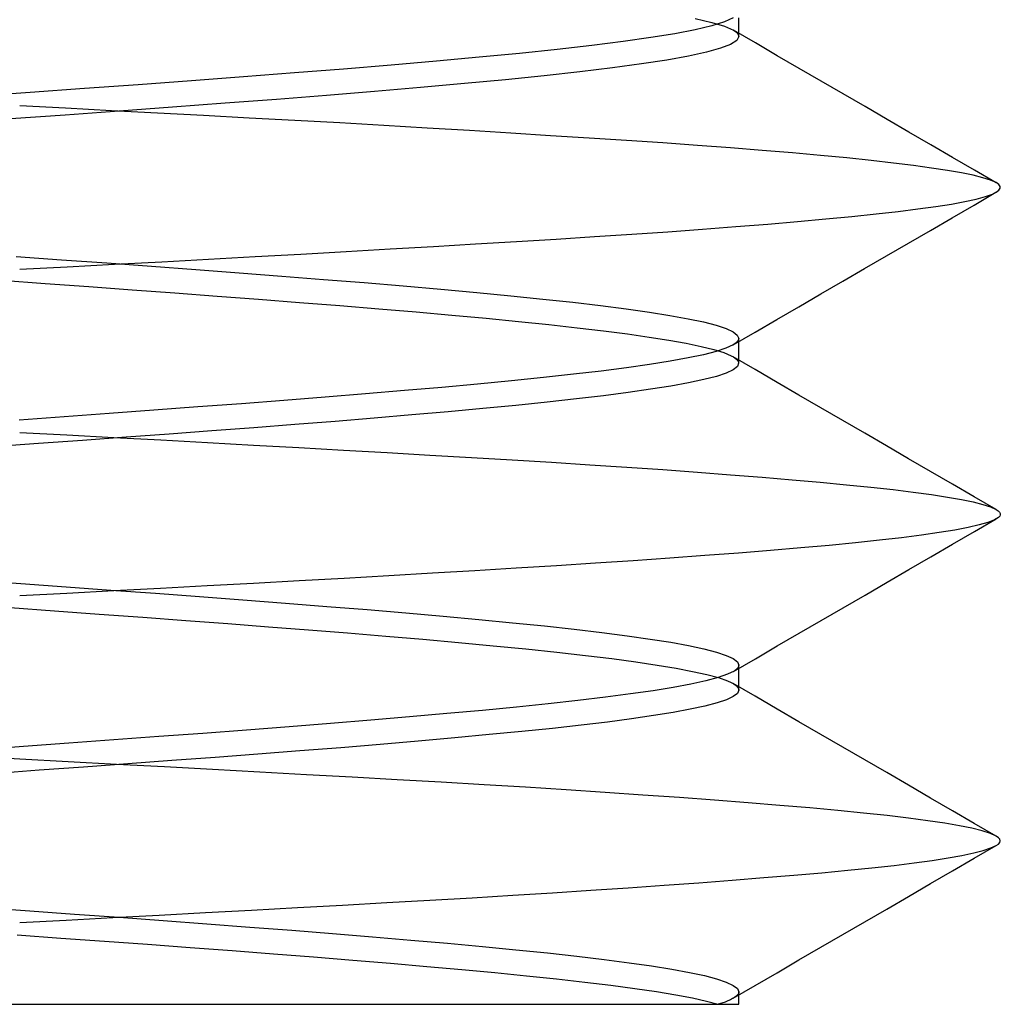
# Model space of a CAD drawing. Header units: millimetres. Extents: x -1 to 50, y 0 to 191.
# Tile 134 of 146: x 35 to 36.5, y 184.8 to 186.31. Entities that reach past the tile are written whole.
import ezdxf

# ---------------------------------------------------------------- set-up
doc = ezdxf.new("R2010")
doc.units = ezdxf.units.MM
doc.layers.add('MAIN-2', color=7, linetype='Continuous')

msp = doc.modelspace()

# ---------------------------------------------------------------- linework, layer by layer
at = {"layer": 'MAIN-2'}
for p, q in [((36.0331, 186.3087), (36.0586, 186.3027)), ((36.078, 186.3034), (36.0586, 186.2974)), ((36.0586, 186.3027), (36.0782, 186.2967)), ((36.0914, 186.3094), (36.078, 186.3034)), ((36.0999, 186.3065), (36.0999, 186.3097)), ((36.0999, 186.3033), (36.0999, 186.3065)), ((36.0999, 186.3001), (36.0999, 186.3033)), ((36.0333, 186.2914), (36.0021, 186.2854)), ((36.0586, 186.2974), (36.0333, 186.2914)), ((36.0782, 186.2967), (36.0916, 186.2907)), ((36.0916, 186.2907), (36.0942, 186.2891)), ((36.1252, 186.2712), (36.0917, 186.2907)), ((36.0942, 186.2891), (36.0962, 186.2875)), ((36.0962, 186.2875), (36.0979, 186.2858)), ((36.0979, 186.2858), (36.099, 186.2842)), ((36.0999, 186.2969), (36.0999, 186.3001)), ((36.0999, 186.2938), (36.0999, 186.2969)), ((36.0999, 186.2906), (36.0999, 186.2938)), ((36.0999, 186.2874), (36.0999, 186.2906)), ((36.0999, 186.2842), (36.0999, 186.2874)), ((35.9228, 186.2733), (35.875, 186.2673)), ((35.9653, 186.2794), (35.9228, 186.2733)), ((36.0021, 186.2854), (35.9653, 186.2794)), ((36.0968, 186.275), (36.0874, 186.269)), ((36.0999, 186.281), (36.0968, 186.275)), ((36.099, 186.2842), (36.0997, 186.2826)), ((36.0997, 186.2826), (36.0999, 186.281)), ((36.0999, 186.281), (36.0999, 186.2842)), ((36.1588, 186.2516), (36.1252, 186.2712)), ((35.7647, 186.2553), (35.703, 186.2493)), ((35.8222, 186.2614), (35.7647, 186.2553)), ((35.875, 186.2673), (35.8222, 186.2614)), ((36.0503, 186.257), (36.0229, 186.251)), ((36.0719, 186.263), (36.0503, 186.257)), ((36.0874, 186.269), (36.0719, 186.263)), ((35.6373, 186.2433), (35.568, 186.2373)), ((35.703, 186.2493), (35.6373, 186.2433)), ((35.9897, 186.245), (35.9509, 186.239)), ((36.0229, 186.251), (35.9897, 186.245)), ((36.1924, 186.2321), (36.1588, 186.2516)), ((35.4202, 186.2253), (35.3424, 186.2193)), ((35.4955, 186.2313), (35.4202, 186.2253)), ((35.568, 186.2373), (35.4955, 186.2313)), ((35.8569, 186.227), (35.8024, 186.221)), ((35.9065, 186.233), (35.8569, 186.227)), ((35.9509, 186.239), (35.9065, 186.233)), ((36.226, 186.2126), (36.1924, 186.2321)), ((35.2626, 186.2133), (35.1814, 186.2073)), ((35.3424, 186.2193), (35.2626, 186.2133)), ((35.7433, 186.215), (35.6801, 186.209)), ((35.8024, 186.221), (35.7433, 186.215)), ((36.2595, 186.1932), (36.226, 186.2126)), ((35.0162, 186.1953), (34.9333, 186.1893)), ((35.0991, 186.2013), (35.0162, 186.1953)), ((35.1814, 186.2073), (35.0991, 186.2013)), ((35.5426, 186.1969), (35.4691, 186.1909)), ((35.6131, 186.203), (35.5426, 186.1969)), ((35.6801, 186.209), (35.6131, 186.203)), ((35.3928, 186.1849), (35.3142, 186.1789)), ((35.4691, 186.1909), (35.3928, 186.1849)), ((36.293, 186.1737), (36.2595, 186.1932)), ((35.0701, 186.1712), (35, 186.1748)), ((35.1522, 186.1669), (35.0696, 186.1609)), ((35.1404, 186.1675), (35.0701, 186.1712)), ((35.2108, 186.1638), (35.1404, 186.1675)), ((35.2339, 186.1729), (35.1522, 186.1669)), ((35.3142, 186.1789), (35.2339, 186.1729)), ((36.3266, 186.1542), (36.293, 186.1737)), ((35.0696, 186.1609), (34.9866, 186.1549)), ((35.2811, 186.1601), (35.2108, 186.1638)), ((35.3512, 186.1563), (35.2811, 186.1601)), ((35.4208, 186.1525), (35.3512, 186.1563)), ((35.4895, 186.1487), (35.4208, 186.1525)), ((36.3601, 186.1348), (36.3266, 186.1542)), ((35.5572, 186.1448), (35.4895, 186.1487)), ((35.6235, 186.1409), (35.5572, 186.1448)), ((35.6882, 186.137), (35.6235, 186.1409)), ((35.7511, 186.1331), (35.6882, 186.137)), ((36.3935, 186.1154), (36.3601, 186.1348)), ((35.8121, 186.1293), (35.7511, 186.1331)), ((35.8712, 186.1255), (35.8121, 186.1293)), ((35.9283, 186.1218), (35.8712, 186.1255)), ((35.9835, 186.1181), (35.9283, 186.1218)), ((36.0366, 186.1143), (35.9835, 186.1181)), ((36.0874, 186.1106), (36.0366, 186.1143)), ((36.1359, 186.1068), (36.0874, 186.1106)), ((36.1818, 186.1029), (36.1359, 186.1068)), ((36.4269, 186.096), (36.3935, 186.1154)), ((36.225, 186.0991), (36.1818, 186.1029)), ((36.2653, 186.0952), (36.225, 186.0991)), ((36.3024, 186.0913), (36.2653, 186.0952)), ((36.3364, 186.0874), (36.3024, 186.0913)), ((36.4603, 186.0767), (36.4269, 186.096)), ((36.3673, 186.0836), (36.3364, 186.0874)), ((36.3948, 186.0798), (36.3673, 186.0836)), ((36.4192, 186.0761), (36.3948, 186.0798)), ((36.4404, 186.0724), (36.4192, 186.0761)), ((36.4936, 186.0573), (36.4603, 186.0767)), ((36.4585, 186.0687), (36.4404, 186.0724)), ((36.4734, 186.065), (36.4585, 186.0687)), ((36.4851, 186.0612), (36.4734, 186.065)), ((36.4934, 186.0574), (36.4851, 186.0612)), ((36.4975, 186.0546), (36.4934, 186.0574)), ((36.4937, 186.0429), (36.4976, 186.0458)), ((36.4995, 186.0517), (36.4975, 186.0546)), ((36.4976, 186.0458), (36.4995, 186.0488)), ((36.4995, 186.0488), (36.4995, 186.0517)), ((36.4456, 186.0284), (36.463, 186.0322)), ((36.4599, 186.0232), (36.4933, 186.0426)), ((36.463, 186.0322), (36.477, 186.036)), ((36.477, 186.036), (36.4878, 186.0399)), ((36.4878, 186.0399), (36.4937, 186.0429)), ((36.3435, 186.0135), (36.374, 186.0172)), ((36.374, 186.0172), (36.4011, 186.021)), ((36.4011, 186.021), (36.425, 186.0247)), ((36.425, 186.0247), (36.4456, 186.0284)), ((36.4264, 186.0038), (36.4599, 186.0232)), ((36.1899, 185.998), (36.2329, 186.0019)), ((36.2329, 186.0019), (36.2729, 186.0058)), ((36.2729, 186.0058), (36.3098, 186.0097)), ((36.3098, 186.0097), (36.3435, 186.0135)), ((36.393, 185.9844), (36.4264, 186.0038)), ((35.9914, 185.9823), (36.0446, 185.9862)), ((36.0446, 185.9862), (36.0955, 185.9901)), ((36.0955, 185.9901), (36.1441, 185.994)), ((36.1441, 185.994), (36.1899, 185.998)), ((36.3595, 185.965), (36.393, 185.9844)), ((35.7598, 185.9673), (35.8204, 185.9711)), ((35.8204, 185.9711), (35.8791, 185.9748)), ((35.8791, 185.9748), (35.9361, 185.9785)), ((35.9361, 185.9785), (35.9914, 185.9823)), ((35.4991, 185.9521), (35.5668, 185.956)), ((35.5668, 185.956), (35.6329, 185.9598)), ((35.6329, 185.9598), (35.6973, 185.9636)), ((35.6973, 185.9636), (35.7598, 185.9673)), ((36.326, 185.9455), (36.3595, 185.965)), ((34.9947, 185.9445), (35.064, 185.9395)), ((35.064, 185.9395), (35.1331, 185.9345)), ((35.2173, 185.9364), (35.2889, 185.9403)), ((35.2889, 185.9403), (35.36, 185.9443)), ((35.36, 185.9443), (35.4301, 185.9482)), ((35.4301, 185.9482), (35.4991, 185.9521)), ((36.2924, 185.9261), (36.326, 185.9455)), ((35, 185.9249), (35.0727, 185.9287)), ((35.0727, 185.9287), (35.1451, 185.9326)), ((35.1331, 185.9345), (35.2016, 185.9295)), ((35.1451, 185.9326), (35.2173, 185.9364)), ((35.2016, 185.9295), (35.2693, 185.9245)), ((35.2693, 185.9245), (35.3359, 185.9194)), ((36.2589, 185.9066), (36.2924, 185.9261)), ((35.3359, 185.9194), (35.4012, 185.9144)), ((35.4012, 185.9144), (35.4649, 185.9094)), ((35.4649, 185.9094), (35.5268, 185.9044)), ((34.972, 185.908), (35.039, 185.9032)), ((35.039, 185.9032), (35.1057, 185.8983)), ((35.1057, 185.8983), (35.1718, 185.8935)), ((35.5268, 185.9044), (35.5866, 185.8994)), ((35.5866, 185.8994), (35.644, 185.8944)), ((35.644, 185.8944), (35.699, 185.8893)), ((36.2253, 185.8871), (36.2589, 185.9066)), ((35.1718, 185.8935), (35.2372, 185.8887)), ((35.2372, 185.8887), (35.3018, 185.8838)), ((35.3018, 185.8838), (35.3654, 185.879)), ((35.3654, 185.879), (35.4281, 185.8741)), ((35.699, 185.8893), (35.7511, 185.8843)), ((35.7511, 185.8843), (35.8002, 185.8793)), ((35.8002, 185.8793), (35.8461, 185.8743)), ((36.1918, 185.8676), (36.2253, 185.8871)), ((35.4281, 185.8741), (35.4895, 185.8692)), ((35.4895, 185.8692), (35.5492, 185.8644)), ((35.5492, 185.8644), (35.6065, 185.8595)), ((35.8461, 185.8743), (35.8886, 185.8693)), ((35.8886, 185.8693), (35.9277, 185.8643)), ((35.9277, 185.8643), (35.9631, 185.8592)), ((36.1583, 185.8481), (36.1918, 185.8676)), ((35.6065, 185.8595), (35.6612, 185.8546)), ((35.6612, 185.8546), (35.7133, 185.8498)), ((35.7133, 185.8498), (35.7628, 185.845)), ((35.9631, 185.8592), (35.9946, 185.8542)), ((35.9946, 185.8542), (36.0223, 185.8492)), ((36.0223, 185.8492), (36.0459, 185.8442)), ((35.7628, 185.845), (35.8094, 185.8401)), ((35.8094, 185.8401), (35.8529, 185.8353)), ((35.8529, 185.8353), (35.8931, 185.8305)), ((36.0459, 185.8442), (36.0653, 185.8392)), ((36.0653, 185.8392), (36.0804, 185.8342)), ((36.0804, 185.8342), (36.0912, 185.8291)), ((36.1247, 185.8286), (36.1583, 185.8481)), ((35.8931, 185.8305), (35.9296, 185.8258)), ((35.9296, 185.8258), (35.9628, 185.8211)), ((35.9628, 185.8211), (35.9927, 185.8164)), ((36.0912, 185.8291), (36.0976, 185.8241)), ((36.0912, 185.8091), (36.1247, 185.8286)), ((36.0976, 185.8241), (36.0998, 185.8191)), ((36.0998, 185.8191), (36.0995, 185.8174)), ((36.0998, 185.8159), (36.0998, 185.8191)), ((35.9927, 185.8164), (36.0193, 185.8116)), ((36.0193, 185.8116), (36.0423, 185.8068)), ((36.0423, 185.8068), (36.0616, 185.802)), ((36.0803, 185.8041), (36.0652, 185.7991)), ((36.0911, 185.8091), (36.0803, 185.8041)), ((36.0938, 185.8107), (36.0911, 185.8091)), ((36.0959, 185.8124), (36.0938, 185.8107)), ((36.0976, 185.8141), (36.0959, 185.8124)), ((36.0988, 185.8158), (36.0976, 185.8141)), ((36.0995, 185.8174), (36.0988, 185.8158)), ((36.0998, 185.8127), (36.0998, 185.8159)), ((36.0998, 185.8095), (36.0998, 185.8127)), ((36.0998, 185.8064), (36.0998, 185.8095)), ((36.0998, 185.8032), (36.0998, 185.8064)), ((36.0223, 185.7891), (35.9947, 185.7841)), ((36.0458, 185.7941), (36.0223, 185.7891)), ((36.0652, 185.7991), (36.0458, 185.7941)), ((36.0616, 185.802), (36.0769, 185.7973)), ((36.0769, 185.7973), (36.0882, 185.7925)), ((36.0882, 185.7925), (36.0917, 185.7906)), ((36.1249, 185.7713), (36.0914, 185.7908)), ((36.0917, 185.7906), (36.0946, 185.7887)), ((36.0946, 185.7887), (36.0968, 185.7868)), ((36.0998, 185.8), (36.0998, 185.8032)), ((36.0998, 185.7968), (36.0998, 185.8)), ((36.0998, 185.7936), (36.0998, 185.7968)), ((36.0998, 185.7904), (36.0998, 185.7936)), ((36.0998, 185.7873), (36.0998, 185.7904)), ((35.9281, 185.7741), (35.8893, 185.7691)), ((35.9633, 185.7791), (35.9281, 185.7741)), ((35.9947, 185.7841), (35.9633, 185.7791)), ((36.0977, 185.776), (36.0913, 185.7711)), ((36.0968, 185.7868), (36.0984, 185.7849)), ((36.0997, 185.781), (36.0977, 185.776)), ((36.0984, 185.7849), (36.0994, 185.7829)), ((36.0994, 185.7829), (36.0997, 185.781)), ((36.0998, 185.7841), (36.0998, 185.7873)), ((36.0998, 185.7809), (36.0998, 185.7841)), ((35.8012, 185.7591), (35.7523, 185.7541)), ((35.8469, 185.7641), (35.8012, 185.7591)), ((35.8893, 185.7691), (35.8469, 185.7641)), ((36.0657, 185.761), (36.0465, 185.756)), ((36.0807, 185.766), (36.0657, 185.761)), ((36.0913, 185.7711), (36.0807, 185.766)), ((36.1584, 185.7518), (36.1249, 185.7713)), ((35.6457, 185.7441), (35.5885, 185.7391)), ((35.7004, 185.7491), (35.6457, 185.7441)), ((35.7523, 185.7541), (35.7004, 185.7491)), ((35.9958, 185.7461), (35.965, 185.7412)), ((36.023, 185.751), (35.9958, 185.7461)), ((36.0465, 185.756), (36.023, 185.751)), ((36.1919, 185.7324), (36.1584, 185.7518)), ((35.4674, 185.7291), (35.404, 185.7241)), ((35.529, 185.7341), (35.4674, 185.7291)), ((35.5885, 185.7391), (35.529, 185.7341)), ((35.8929, 185.7314), (35.8516, 185.7264)), ((35.9307, 185.7363), (35.8929, 185.7314)), ((35.965, 185.7412), (35.9307, 185.7363)), ((36.2254, 185.7129), (36.1919, 185.7324)), ((35.2727, 185.7141), (35.2052, 185.7091)), ((35.3391, 185.7191), (35.2727, 185.7141)), ((35.404, 185.7241), (35.3391, 185.7191)), ((35.7588, 185.7165), (35.7082, 185.7116)), ((35.8067, 185.7214), (35.7588, 185.7165)), ((35.8516, 185.7264), (35.8067, 185.7214)), ((36.2589, 185.6934), (36.2254, 185.7129)), ((35.0682, 185.6991), (34.9991, 185.6941)), ((35.137, 185.7041), (35.0682, 185.6991)), ((35.2052, 185.7091), (35.137, 185.7041)), ((35.5998, 185.7019), (35.5422, 185.697)), ((35.6552, 185.7067), (35.5998, 185.7019)), ((35.7082, 185.7116), (35.6552, 185.7067)), ((35.421, 185.6872), (35.358, 185.6823)), ((35.4824, 185.6921), (35.421, 185.6872)), ((35.5422, 185.697), (35.4824, 185.6921)), ((36.2925, 185.6739), (36.2589, 185.6934)), ((35, 185.6751), (35.0722, 185.6713)), ((35.0722, 185.6713), (35.1442, 185.6674)), ((35.1628, 185.6677), (35.096, 185.6629)), ((35.2288, 185.6726), (35.1628, 185.6677)), ((35.2939, 185.6774), (35.2288, 185.6726)), ((35.358, 185.6823), (35.2939, 185.6774)), ((36.326, 185.6544), (36.2925, 185.6739)), ((35.0287, 185.6581), (34.9611, 185.6532)), ((35.096, 185.6629), (35.0287, 185.6581)), ((35.1442, 185.6674), (35.2158, 185.6636)), ((35.2158, 185.6636), (35.287, 185.6598)), ((35.287, 185.6598), (35.3574, 185.6559)), ((35.3574, 185.6559), (35.4269, 185.652)), ((36.3595, 185.635), (36.326, 185.6544)), ((35.4269, 185.652), (35.4951, 185.6482)), ((35.4951, 185.6482), (35.562, 185.6444)), ((35.562, 185.6444), (35.6273, 185.6406)), ((35.6273, 185.6406), (35.6911, 185.6368)), ((35.6911, 185.6368), (35.7532, 185.6331)), ((35.7532, 185.6331), (35.8135, 185.6294)), ((35.8135, 185.6294), (35.8721, 185.6257)), ((35.8721, 185.6257), (35.9289, 185.622)), ((36.393, 185.6155), (36.3595, 185.635)), ((35.9289, 185.622), (35.9838, 185.6182)), ((35.9838, 185.6182), (36.0367, 185.6144)), ((36.0367, 185.6144), (36.0874, 185.6105)), ((36.0874, 185.6105), (36.1357, 185.6066)), ((36.4266, 185.5961), (36.393, 185.6155)), ((36.1357, 185.6066), (36.1814, 185.6028)), ((36.1814, 185.6028), (36.2245, 185.5989)), ((36.2245, 185.5989), (36.2647, 185.5951)), ((36.2647, 185.5951), (36.3018, 185.5913)), ((36.46, 185.5767), (36.4266, 185.5961)), ((36.3018, 185.5913), (36.3359, 185.5876)), ((36.3359, 185.5876), (36.3668, 185.5838)), ((36.3668, 185.5838), (36.3945, 185.5801)), ((36.3945, 185.5801), (36.419, 185.5763)), ((36.419, 185.5763), (36.4403, 185.5726)), ((36.4403, 185.5726), (36.4584, 185.5688)), ((36.4584, 185.5688), (36.4734, 185.565)), ((36.4935, 185.5573), (36.46, 185.5767)), ((36.4734, 185.565), (36.485, 185.5612)), ((36.485, 185.5612), (36.4934, 185.5573)), ((36.4934, 185.5573), (36.4964, 185.5553)), ((36.4964, 185.5553), (36.4985, 185.5533)), ((36.499, 185.5472), (36.4972, 185.5452)), ((36.4985, 185.5533), (36.4997, 185.5513)), ((36.4998, 185.5492), (36.499, 185.5472)), ((36.4997, 185.5513), (36.4998, 185.5492)), ((36.4676, 185.5335), (36.4506, 185.5296)), ((36.4604, 185.5234), (36.4938, 185.5428)), ((36.481, 185.5374), (36.4676, 185.5335)), ((36.491, 185.5413), (36.481, 185.5374)), ((36.4972, 185.5452), (36.491, 185.5413)), ((36.3794, 185.5179), (36.349, 185.514)), ((36.4065, 185.5218), (36.3794, 185.5179)), ((36.4302, 185.5257), (36.4065, 185.5218)), ((36.427, 185.5041), (36.4604, 185.5234)), ((36.4506, 185.5296), (36.4302, 185.5257)), ((36.2382, 185.5023), (36.1948, 185.4984)), ((36.2784, 185.5062), (36.2382, 185.5023)), ((36.3153, 185.5101), (36.2784, 185.5062)), ((36.349, 185.514), (36.3153, 185.5101)), ((36.3936, 185.4847), (36.427, 185.5041)), ((36.0996, 185.4905), (36.0481, 185.4866)), ((36.1486, 185.4944), (36.0996, 185.4905)), ((36.1948, 185.4984), (36.1486, 185.4944)), ((35.8807, 185.475), (35.8211, 185.4712)), ((35.9385, 185.4788), (35.8807, 185.475)), ((35.9944, 185.4827), (35.9385, 185.4788)), ((36.0481, 185.4866), (35.9944, 185.4827)), ((36.3601, 185.4653), (36.3936, 185.4847)), ((35.6312, 185.4596), (35.5644, 185.4557)), ((35.6963, 185.4635), (35.6312, 185.4596)), ((35.7596, 185.4673), (35.6963, 185.4635)), ((35.8211, 185.4712), (35.7596, 185.4673)), ((36.3266, 185.4458), (36.3601, 185.4653)), ((34.9328, 185.449), (35.0018, 185.444)), ((35.0018, 185.444), (35.0709, 185.439)), ((35.3575, 185.4441), (35.2868, 185.4403)), ((35.4274, 185.4479), (35.3575, 185.4441)), ((35.4964, 185.4518), (35.4274, 185.4479)), ((35.5644, 185.4557), (35.4964, 185.4518)), ((36.293, 185.4263), (36.3266, 185.4458)), ((35.072, 185.4289), (35, 185.4252)), ((35.0709, 185.439), (35.1396, 185.434)), ((35.1439, 185.4327), (35.072, 185.4289)), ((35.1396, 185.434), (35.2078, 185.429)), ((35.2156, 185.4365), (35.1439, 185.4327)), ((35.2078, 185.429), (35.2752, 185.424)), ((35.2868, 185.4403), (35.2156, 185.4365)), ((35.2752, 185.424), (35.3414, 185.419)), ((35.3414, 185.419), (35.4064, 185.414)), ((35.4064, 185.414), (35.4698, 185.409)), ((36.2594, 185.4068), (36.293, 185.4263)), ((34.9853, 185.4071), (35.0533, 185.4021)), ((35.0533, 185.4021), (35.1213, 185.3971)), ((35.1213, 185.3971), (35.1885, 185.3922)), ((35.4698, 185.409), (35.5313, 185.404)), ((35.5313, 185.404), (35.5907, 185.399)), ((35.5907, 185.399), (35.6478, 185.394)), ((36.2259, 185.3873), (36.2594, 185.4068)), ((35.1885, 185.3922), (35.2543, 185.3873)), ((35.2543, 185.3873), (35.3183, 185.3826)), ((35.3183, 185.3826), (35.3806, 185.3779)), ((35.6478, 185.394), (35.7023, 185.389)), ((35.7023, 185.389), (35.754, 185.384)), ((35.754, 185.384), (35.8028, 185.379)), ((36.1923, 185.3678), (36.2259, 185.3873)), ((35.3806, 185.3779), (35.4417, 185.3731)), ((35.4417, 185.3731), (35.5015, 185.3683)), ((35.5015, 185.3683), (35.5599, 185.3635)), ((35.8028, 185.379), (35.8483, 185.374)), ((35.8483, 185.374), (35.8906, 185.369)), ((35.8906, 185.369), (35.9294, 185.364)), ((36.1588, 185.3484), (36.1923, 185.3678)), ((35.5599, 185.3635), (35.6166, 185.3586)), ((35.6166, 185.3586), (35.6714, 185.3536)), ((35.6714, 185.3536), (35.7241, 185.3487)), ((35.9294, 185.364), (35.9645, 185.359)), ((35.9645, 185.359), (35.9959, 185.354)), ((35.9959, 185.354), (36.0232, 185.349)), ((35.7241, 185.3487), (35.7742, 185.3438)), ((35.7742, 185.3438), (35.8215, 185.3389)), ((35.8215, 185.3389), (35.8656, 185.3339)), ((36.0232, 185.349), (36.0465, 185.344)), ((36.0465, 185.344), (36.0656, 185.3391)), ((36.0656, 185.3391), (36.0806, 185.334)), ((36.1253, 185.3289), (36.1588, 185.3484)), ((35.8656, 185.3339), (35.9059, 185.329)), ((35.9059, 185.329), (35.9424, 185.3241)), ((35.9424, 185.3241), (35.9749, 185.3192)), ((36.0806, 185.334), (36.0913, 185.329)), ((36.0913, 185.329), (36.0977, 185.3241)), ((36.0917, 185.3094), (36.1253, 185.3289)), ((36.0977, 185.3241), (36.0999, 185.319)), ((35.9749, 185.3192), (36.0039, 185.3144)), ((36.0039, 185.3144), (36.0293, 185.3095)), ((36.0293, 185.3095), (36.051, 185.3047)), ((36.0928, 185.31), (36.0827, 185.305)), ((36.0985, 185.315), (36.0928, 185.31)), ((36.0989, 185.3157), (36.0985, 185.315)), ((36.0993, 185.3164), (36.0989, 185.3157)), ((36.0995, 185.317), (36.0993, 185.3164)), ((36.0997, 185.3177), (36.0995, 185.317)), ((36.0998, 185.3184), (36.0997, 185.3177)), ((36.0999, 185.319), (36.0998, 185.3184)), ((36.0999, 185.3158), (36.0999, 185.319)), ((36.0999, 185.3127), (36.0999, 185.3158)), ((36.0999, 185.3095), (36.0999, 185.3127)), ((36.0999, 185.3063), (36.0999, 185.3095)), ((36.0999, 185.3031), (36.0999, 185.3063)), ((36.0495, 185.295), (36.0266, 185.2899)), ((36.0682, 185.3), (36.0495, 185.295)), ((36.051, 185.3047), (36.0688, 185.2999)), ((36.0827, 185.305), (36.0682, 185.3)), ((36.0688, 185.2999), (36.0826, 185.2951)), ((36.0826, 185.2951), (36.088, 185.2927)), ((36.088, 185.2927), (36.0923, 185.2903)), ((36.1249, 185.2714), (36.0913, 185.2909)), ((36.0999, 185.2999), (36.0999, 185.3031)), ((36.0999, 185.2967), (36.0999, 185.2999)), ((36.0999, 185.2935), (36.0999, 185.2967)), ((36.0999, 185.2904), (36.0999, 185.2935)), ((35.9689, 185.2799), (35.9342, 185.2749)), ((35.9997, 185.2849), (35.9689, 185.2799)), ((36.0266, 185.2899), (35.9997, 185.2849)), ((36.0923, 185.2903), (36.0957, 185.2879)), ((36.0957, 185.2879), (36.0981, 185.2855)), ((36.0999, 185.2806), (36.0977, 185.2757)), ((36.0981, 185.2855), (36.0995, 185.2831)), ((36.0995, 185.2831), (36.0999, 185.2806)), ((36.0999, 185.2872), (36.0999, 185.2904)), ((36.0999, 185.284), (36.0999, 185.2872)), ((36.0999, 185.2809), (36.0999, 185.284)), ((35.8538, 185.2648), (35.8083, 185.2598)), ((35.8958, 185.2699), (35.8538, 185.2648)), ((35.9342, 185.2749), (35.8958, 185.2699)), ((36.0666, 185.2613), (36.0482, 185.2565)), ((36.081, 185.2661), (36.0666, 185.2613)), ((36.0914, 185.2709), (36.081, 185.2661)), ((36.0977, 185.2757), (36.0914, 185.2709)), ((36.1584, 185.2519), (36.1249, 185.2714)), ((35.7079, 185.2498), (35.6535, 185.2448)), ((35.7597, 185.2548), (35.7079, 185.2498)), ((35.8083, 185.2598), (35.7597, 185.2548)), ((35.9995, 185.2467), (35.9695, 185.2418)), ((36.0257, 185.2517), (35.9995, 185.2467)), ((36.0482, 185.2565), (36.0257, 185.2517)), ((36.1919, 185.2324), (36.1584, 185.2519)), ((35.537, 185.2347), (35.4754, 185.2297)), ((35.5964, 185.2397), (35.537, 185.2347)), ((35.6535, 185.2448), (35.5964, 185.2397)), ((35.8991, 185.232), (35.8587, 185.2271)), ((35.936, 185.2369), (35.8991, 185.232)), ((35.9695, 185.2418), (35.936, 185.2369)), ((36.2255, 185.213), (36.1919, 185.2324)), ((35.3469, 185.2197), (35.2803, 185.2146)), ((35.412, 185.2247), (35.3469, 185.2197)), ((35.4754, 185.2297), (35.412, 185.2247)), ((35.7682, 185.2175), (35.7183, 185.2127)), ((35.815, 185.2223), (35.7682, 185.2175)), ((35.8587, 185.2271), (35.815, 185.2223)), ((35.1442, 185.2046), (35.0752, 185.1996)), ((35.2127, 185.2096), (35.1442, 185.2046)), ((35.2803, 185.2146), (35.2127, 185.2096)), ((35.6097, 185.2027), (35.5515, 185.1977)), ((35.6654, 185.2077), (35.6097, 185.2027)), ((35.7183, 185.2127), (35.6654, 185.2077)), ((36.259, 185.1935), (36.2255, 185.213)), ((35.0058, 185.1946), (34.9365, 185.1895)), ((35.0752, 185.1996), (35.0058, 185.1946)), ((35.4285, 185.1877), (35.3644, 185.1828)), ((35.491, 185.1927), (35.4285, 185.1877)), ((35.5515, 185.1977), (35.491, 185.1927)), ((36.2926, 185.174), (36.259, 185.1935)), ((35, 185.1751), (34.9276, 185.179)), ((35.0742, 185.1711), (35, 185.1751)), ((35.1481, 185.1671), (35.0742, 185.1711)), ((35.2326, 185.173), (35.1654, 185.168)), ((35.299, 185.1779), (35.2326, 185.173)), ((35.3644, 185.1828), (35.299, 185.1779)), ((36.3261, 185.1545), (36.2926, 185.174)), ((35.0297, 185.1581), (34.962, 185.1531)), ((35.0977, 185.1631), (35.0297, 185.1581)), ((35.1654, 185.168), (35.0977, 185.1631)), ((35.2217, 185.1632), (35.1481, 185.1671)), ((35.2948, 185.1592), (35.2217, 185.1632)), ((35.3671, 185.1553), (35.2948, 185.1592)), ((35.4385, 185.1514), (35.3671, 185.1553)), ((35.5087, 185.1476), (35.4385, 185.1514)), ((35.5775, 185.1437), (35.5087, 185.1476)), ((35.6447, 185.1398), (35.5775, 185.1437)), ((36.3596, 185.1351), (36.3261, 185.1545)), ((35.7102, 185.136), (35.6447, 185.1398)), ((35.7739, 185.1321), (35.7102, 185.136)), ((35.8356, 185.1282), (35.7739, 185.1321)), ((35.8954, 185.1242), (35.8356, 185.1282)), ((36.3931, 185.1156), (36.3596, 185.1351)), ((35.9533, 185.1203), (35.8954, 185.1242)), ((36.0092, 185.1163), (35.9533, 185.1203)), ((36.0629, 185.1123), (36.0092, 185.1163)), ((36.1141, 185.1084), (36.0629, 185.1123)), ((36.4266, 185.0962), (36.3931, 185.1156)), ((36.1628, 185.1044), (36.1141, 185.1084)), ((36.2086, 185.1005), (36.1628, 185.1044)), ((36.2514, 185.0966), (36.2086, 185.1005)), ((36.2908, 185.0927), (36.2514, 185.0966)), ((36.4601, 185.0768), (36.4266, 185.0962)), ((36.3269, 185.0888), (36.2908, 185.0927)), ((36.3596, 185.0849), (36.3269, 185.0888)), ((36.3889, 185.081), (36.3596, 185.0849)), ((36.4148, 185.0771), (36.3889, 185.081)), ((36.4373, 185.0732), (36.4148, 185.0771)), ((36.4565, 185.0693), (36.4373, 185.0732)), ((36.4723, 185.0653), (36.4565, 185.0693)), ((36.4935, 185.0574), (36.4601, 185.0768)), ((36.4847, 185.0614), (36.4723, 185.0653)), ((36.4934, 185.0574), (36.4847, 185.0614)), ((36.497, 185.055), (36.4934, 185.0574)), ((36.4992, 185.0526), (36.497, 185.055)), ((36.4999, 185.0501), (36.4992, 185.0526)), ((36.4992, 185.0477), (36.4999, 185.0501)), ((36.4592, 185.0316), (36.4739, 185.0354)), ((36.46, 185.0235), (36.4935, 185.0429)), ((36.4739, 185.0354), (36.4854, 185.0392)), ((36.4854, 185.0392), (36.4936, 185.0429)), ((36.4936, 185.0429), (36.4971, 185.0453)), ((36.4971, 185.0453), (36.4992, 185.0477)), ((36.3682, 185.0164), (36.3957, 185.0202)), ((36.3957, 185.0202), (36.4201, 185.024)), ((36.4201, 185.024), (36.4412, 185.0278)), ((36.4266, 185.0041), (36.46, 185.0235)), ((36.4412, 185.0278), (36.4592, 185.0316)), ((36.2268, 185.0013), (36.2667, 185.0051)), ((36.2667, 185.0051), (36.3036, 185.0088)), ((36.3036, 185.0088), (36.3374, 185.0126)), ((36.3374, 185.0126), (36.3682, 185.0164)), ((36.039, 184.9861), (36.09, 184.99)), ((36.09, 184.99), (36.1384, 184.9938)), ((36.1384, 184.9938), (36.184, 184.9975)), ((36.184, 184.9975), (36.2268, 185.0013)), ((36.3931, 184.9847), (36.4266, 185.0041)), ((35.815, 184.9707), (35.8737, 184.9746)), ((35.8737, 184.9746), (35.9306, 184.9784)), ((35.9306, 184.9784), (35.9858, 184.9823)), ((35.9858, 184.9823), (36.039, 184.9861)), ((36.3597, 184.9652), (36.3931, 184.9847)), ((35.6275, 184.9593), (35.692, 184.9631)), ((35.692, 184.9631), (35.7545, 184.9669)), ((35.7545, 184.9669), (35.815, 184.9707)), ((36.3261, 184.9458), (36.3597, 184.9652)), ((34.9471, 184.948), (35.0156, 184.943)), ((35.3548, 184.9442), (35.4247, 184.948)), ((35.4247, 184.948), (35.4936, 184.9518)), ((35.4936, 184.9518), (35.5613, 184.9556)), ((35.5613, 184.9556), (35.6275, 184.9593)), ((36.2926, 184.9263), (36.3261, 184.9458)), ((35.0156, 184.943), (35.084, 184.938)), ((35.0711, 184.9288), (35.1422, 184.9327)), ((35.084, 184.938), (35.1521, 184.9331)), ((35.1422, 184.9327), (35.2133, 184.9366)), ((35.1521, 184.9331), (35.2196, 184.9281)), ((35.2133, 184.9366), (35.2842, 184.9404)), ((35.2842, 184.9404), (35.3548, 184.9442)), ((35, 184.925), (35.0711, 184.9288)), ((35.2196, 184.9281), (35.2863, 184.9232)), ((35.2863, 184.9232), (35.3519, 184.9182)), ((35.3519, 184.9182), (35.4161, 184.9133)), ((36.259, 184.9068), (36.2926, 184.9263)), ((34.9963, 184.9062), (35.0631, 184.9014)), ((35.0631, 184.9014), (35.1296, 184.8965)), ((35.4161, 184.9133), (35.4787, 184.9083)), ((35.4787, 184.9083), (35.5394, 184.9034)), ((35.5394, 184.9034), (35.5981, 184.8984)), ((36.2254, 184.8873), (36.259, 184.9068)), ((35.1296, 184.8965), (35.1956, 184.8918)), ((35.1956, 184.8918), (35.2609, 184.8869)), ((35.2609, 184.8869), (35.3251, 184.8821)), ((35.5981, 184.8984), (35.6543, 184.8934)), ((35.6543, 184.8934), (35.7081, 184.8885)), ((35.7081, 184.8885), (35.759, 184.8835)), ((36.1919, 184.8678), (36.2254, 184.8873)), ((35.3251, 184.8821), (35.388, 184.8773)), ((35.388, 184.8773), (35.4495, 184.8724)), ((35.4495, 184.8724), (35.5093, 184.8676)), ((35.759, 184.8835), (35.8071, 184.8786)), ((35.8071, 184.8786), (35.8521, 184.8736)), ((35.8521, 184.8736), (35.8938, 184.8687)), ((35.5093, 184.8676), (35.5671, 184.8628)), ((35.5671, 184.8628), (35.6228, 184.858)), ((35.6228, 184.858), (35.6761, 184.8533)), ((35.8938, 184.8687), (35.932, 184.8637)), ((35.932, 184.8637), (35.9666, 184.8587)), ((35.9666, 184.8587), (35.9974, 184.8538)), ((36.1584, 184.8483), (36.1919, 184.8678)), ((35.6761, 184.8533), (35.727, 184.8485)), ((35.727, 184.8485), (35.7754, 184.8437)), ((35.7754, 184.8437), (35.8212, 184.8389)), ((35.9974, 184.8538), (36.0243, 184.8488)), ((36.0243, 184.8488), (36.0472, 184.8439)), ((36.0472, 184.8439), (36.066, 184.8389)), ((36.066, 184.8389), (36.0808, 184.834)), ((36.1249, 184.8288), (36.1584, 184.8483)), ((35.8212, 184.8389), (35.8642, 184.834)), ((35.8642, 184.834), (35.9042, 184.8291)), ((35.9042, 184.8291), (35.9409, 184.8242)), ((35.9409, 184.8242), (35.974, 184.8194)), ((36.0808, 184.834), (36.0914, 184.829)), ((36.0914, 184.829), (36.0978, 184.824)), ((36.0914, 184.8093), (36.1249, 184.8288)), ((36.0978, 184.824), (36.1, 184.8191)), ((35.974, 184.8194), (36.0035, 184.8145)), ((36.0035, 184.8145), (36.029, 184.8097)), ((36.029, 184.8097), (36.0507, 184.8048)), ((36.0934, 184.8104), (36.0905, 184.8087)), ((36.0954, 184.8119), (36.0934, 184.8104)), ((36.097, 184.8133), (36.0954, 184.8119)), ((36.0983, 184.8148), (36.097, 184.8133)), ((36.0992, 184.8162), (36.0983, 184.8148)), ((36.0998, 184.8176), (36.0992, 184.8162)), ((36.1, 184.8191), (36.0998, 184.8176)), ((36.1, 184.8159), (36.1, 184.8191)), ((36.1, 184.8127), (36.1, 184.8159)), ((36.1, 184.8095), (36.1, 184.8127)), ((36.1, 184.8063), (36.1, 184.8095)), ((34.9857, 184.8), (35.0746, 184.8)), ((35.0746, 184.8), (35.1666, 184.8)), ((35.1666, 184.8), (35.2594, 184.8)), ((35.2594, 184.8), (35.3478, 184.8)), ((35.3478, 184.8), (35.4285, 184.8)), ((35.4285, 184.8), (35.5026, 184.8)), ((35.5026, 184.8), (35.5721, 184.8)), ((35.5721, 184.8), (35.6379, 184.8)), ((35.6379, 184.8), (35.7003, 184.8)), ((35.7003, 184.8), (35.7594, 184.8)), ((35.7594, 184.8), (35.8148, 184.8)), ((35.8148, 184.8), (35.8661, 184.8)), ((35.8661, 184.8), (35.9127, 184.8)), ((35.9127, 184.8), (35.9538, 184.8)), ((35.9538, 184.8), (35.9888, 184.8)), ((35.9888, 184.8), (36.0176, 184.8)), ((36.0176, 184.8), (36.0403, 184.8)), ((36.0403, 184.8), (36.0571, 184.8)), ((36.0507, 184.8048), (36.0684, 184.8)), ((36.0571, 184.8), (36.0684, 184.8)), ((36.0738, 184.8018), (36.0684, 184.8)), ((36.0684, 184.8), (36.078, 184.8)), ((36.0788, 184.8035), (36.0738, 184.8018)), ((36.078, 184.8), (36.0859, 184.8)), ((36.0832, 184.8052), (36.0788, 184.8035)), ((36.0871, 184.807), (36.0832, 184.8052)), ((36.0859, 184.8), (36.092, 184.8)), ((36.0905, 184.8087), (36.0871, 184.807)), ((36.092, 184.8), (36.0964, 184.8)), ((36.0964, 184.8), (36.099, 184.8)), ((36.099, 184.8), (36.0999, 184.8)), ((36.1, 184.8032), (36.1, 184.8063)), ((36.1, 184.8), (36.1, 184.8032))]:
    msp.add_line(p, q, dxfattribs=at)

doc.saveas('drawing.dxf')
